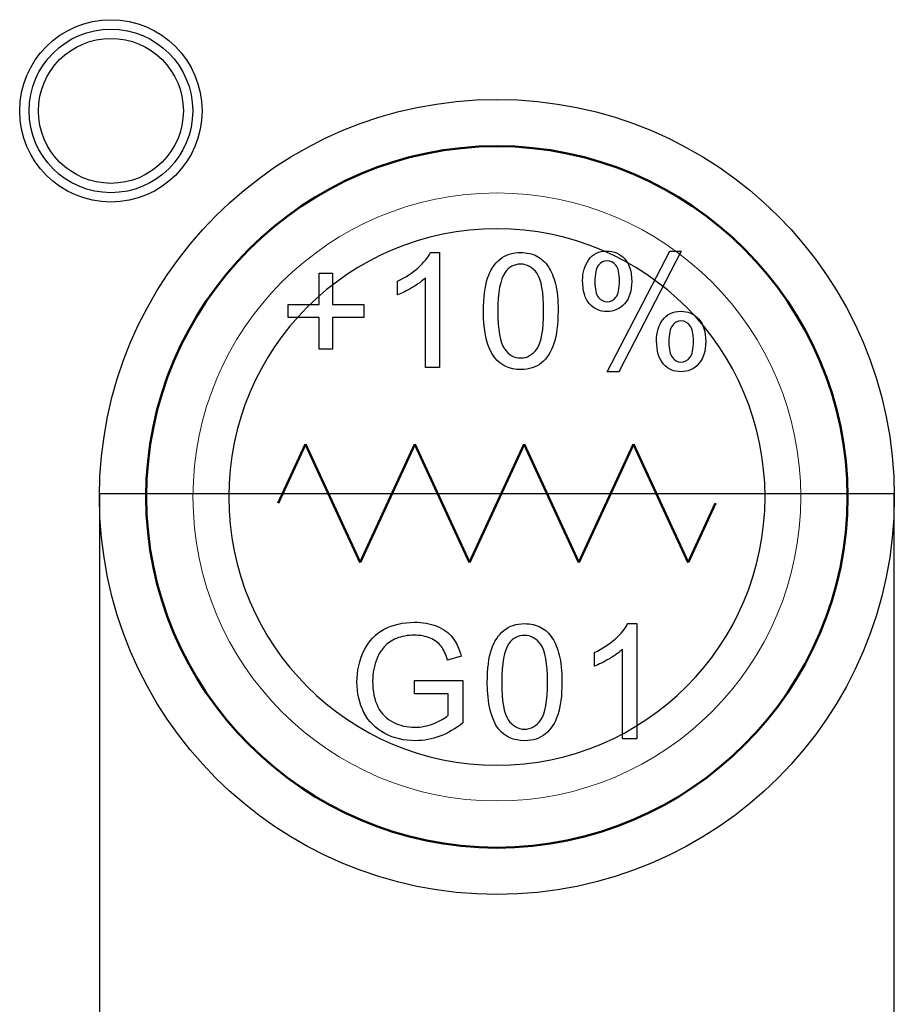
# Model space of a CAD drawing. Header units: millimetres. Extents: x 6964 to 8548, y -230 to 508.
# Tile 75 of 137: x 7173 to 7191, y 210 to 231. Entities that reach past the tile are written whole.
import ezdxf

# ---------------------------------------------------------------- set-up
doc = ezdxf.new("R2010")
doc.units = ezdxf.units.MM
doc.header["$LTSCALE"] = 3
doc.layers.add('layer 1', color=7, linetype='Continuous')

msp = doc.modelspace()

# ---------------------------------------------------------------- linework, layer by layer
at = {"layer": 'layer 1'}
for p, q in [((7191.429, 221.315), (7174.429, 221.315)), ((7174.429, 221.315), (7174.429, 199.815)), ((7191.429, 199.815), (7191.429, 221.315))]:
    msp.add_line(p, q, dxfattribs=at)
msp.add_ellipse((7182.929, 221.25), major_axis=(0, 8.5), ratio=1, dxfattribs=at)
for points, knots in [([(7176.624, 229.505), (7176.624, 230.582), (7175.751, 231.455), (7174.674, 231.455), (7174.674, 231.455), (7173.597, 231.455), (7172.724, 230.582), (7172.724, 229.505), (7172.724, 229.505), (7172.724, 228.428), (7173.597, 227.555), (7174.674, 227.555), (7174.674, 227.555), (7175.751, 227.555), (7176.624, 228.428), (7176.624, 229.505)], [0, 0, 0, 0, 0.2, 0.2, 0.2, 0.2, 0.4, 0.4, 0.4, 0.4, 0.6, 0.6, 0.6, 0.6, 1, 1, 1, 1]), ([(7176.424, 229.505), (7176.424, 230.471), (7175.64, 231.255), (7174.674, 231.255), (7174.674, 231.255), (7173.707, 231.255), (7172.924, 230.471), (7172.924, 229.505), (7172.924, 229.505), (7172.924, 228.538), (7173.707, 227.755), (7174.674, 227.755), (7174.674, 227.755), (7175.64, 227.755), (7176.424, 228.538), (7176.424, 229.505)], [0, 0, 0, 0, 0.2, 0.2, 0.2, 0.2, 0.4, 0.4, 0.4, 0.4, 0.6, 0.6, 0.6, 0.6, 1, 1, 1, 1]), ([(7176.224, 229.505), (7176.224, 230.361), (7175.53, 231.055), (7174.674, 231.055), (7174.674, 231.055), (7173.818, 231.055), (7173.124, 230.361), (7173.124, 229.505), (7173.124, 229.505), (7173.124, 228.649), (7173.818, 227.955), (7174.674, 227.955), (7174.674, 227.955), (7175.53, 227.955), (7176.224, 228.649), (7176.224, 229.505)], [0, 0, 0, 0, 0.2, 0.2, 0.2, 0.2, 0.4, 0.4, 0.4, 0.4, 0.6, 0.6, 0.6, 0.6, 1, 1, 1, 1]), ([(7182.996, 226.334), (7183.113, 226.43), (7183.261, 226.477), (7183.439, 226.477), (7183.439, 226.477), (7183.57, 226.477), (7183.686, 226.451), (7183.786, 226.398)], [0.1538462, 0.1538462, 0.1538462, 0.1538462, 0.2307692, 0.2307692, 0.2307692, 0.2307692, 0.3076923, 0.3076923, 0.3076923, 0.3076923]), ([(7184.895, 226.324), (7184.983, 226.447), (7185.111, 226.508), (7185.279, 226.508), (7185.279, 226.508), (7185.433, 226.508), (7185.561, 226.453), (7185.662, 226.344)], [0.1111111, 0.1111111, 0.1111111, 0.1111111, 0.2222222, 0.2222222, 0.2222222, 0.2222222, 0.3333333, 0.3333333, 0.3333333, 0.3333333]), ([(7185.662, 226.344), (7185.763, 226.234), (7185.813, 226.073), (7185.813, 225.86), (7185.813, 225.86), (7185.813, 225.653), (7185.762, 225.493), (7185.66, 225.381)], [0.3333333, 0.3333333, 0.3333333, 0.3333333, 0.4444444, 0.4444444, 0.4444444, 0.4444445, 0.5555556, 0.5555556, 0.5555556, 0.5555556]), ([(7183.788, 226.028), (7183.694, 226.161), (7183.577, 226.227), (7183.436, 226.227), (7183.436, 226.227), (7183.298, 226.227), (7183.187, 226.168), (7183.104, 226.051)], [0.5555556, 0.5555556, 0.5555556, 0.5555556, 0.6666667, 0.6666667, 0.6666667, 0.6666667, 0.7777778, 0.7777778, 0.7777778, 0.7777778]), ([(7185.101, 226.203), (7185.051, 226.138), (7185.026, 226.02), (7185.026, 225.848), (7185.026, 225.848), (7185.026, 225.692), (7185.051, 225.582), (7185.101, 225.518)], [0.1111111, 0.1111111, 0.1111111, 0.1111111, 0.2222222, 0.2222222, 0.2222222, 0.2222222, 0.3333333, 0.3333333, 0.3333333, 0.3333333]), ([(7185.476, 225.519), (7185.525, 225.583), (7185.55, 225.701), (7185.55, 225.872), (7185.55, 225.872), (7185.55, 226.029), (7185.525, 226.14), (7185.475, 226.203)], [0.5555556, 0.5555556, 0.5555556, 0.5555556, 0.6666667, 0.6666667, 0.6666667, 0.6666667, 0.7777778, 0.7777778, 0.7777778, 0.7777778]), ([(7183.788, 224.421), (7183.882, 224.554), (7183.929, 224.822), (7183.929, 225.224), (7183.929, 225.224), (7183.929, 225.627), (7183.882, 225.896), (7183.788, 226.028)], [0.3333333, 0.3333333, 0.3333333, 0.3333333, 0.4444444, 0.4444444, 0.4444444, 0.4444445, 0.5555556, 0.5555556, 0.5555556, 0.5555556]), ([(7184.182, 225.804), (7184.219, 225.661), (7184.237, 225.468), (7184.237, 225.225), (7184.237, 225.225), (7184.237, 224.938), (7184.207, 224.705), (7184.148, 224.528)], [0.4615385, 0.4615385, 0.4615385, 0.4615385, 0.5384615, 0.5384615, 0.5384615, 0.5384615, 0.6153846, 0.6153846, 0.6153846, 0.6153846]), ([(7185.101, 225.518), (7185.152, 225.455), (7185.214, 225.423), (7185.287, 225.423), (7185.287, 225.423), (7185.363, 225.423), (7185.426, 225.455), (7185.476, 225.519)], [0.3333333, 0.3333333, 0.3333333, 0.3333333, 0.4444444, 0.4444444, 0.4444444, 0.4444445, 0.5555556, 0.5555556, 0.5555556, 0.5555556]), ([(7185.66, 225.381), (7185.558, 225.27), (7185.432, 225.214), (7185.282, 225.214), (7185.282, 225.214), (7185.133, 225.214), (7185.009, 225.269), (7184.911, 225.379)], [0.5555556, 0.5555556, 0.5555556, 0.5555556, 0.6666667, 0.6666667, 0.6666667, 0.6666667, 0.7777778, 0.7777778, 0.7777778, 0.7777778]), ([(7186.477, 225.038), (7186.564, 225.16), (7186.693, 225.221), (7186.861, 225.221), (7186.861, 225.221), (7187.015, 225.221), (7187.143, 225.166), (7187.244, 225.056)], [0.1111111, 0.1111111, 0.1111111, 0.1111111, 0.2222222, 0.2222222, 0.2222222, 0.2222222, 0.3333333, 0.3333333, 0.3333333, 0.3333333]), ([(7186.682, 224.915), (7186.632, 224.851), (7186.608, 224.733), (7186.608, 224.561), (7186.608, 224.561), (7186.608, 224.406), (7186.633, 224.296), (7186.683, 224.232)], [0.1111111, 0.1111111, 0.1111111, 0.1111111, 0.2222222, 0.2222222, 0.2222222, 0.2222222, 0.3333333, 0.3333333, 0.3333333, 0.3333333]), ([(7187.057, 224.232), (7187.107, 224.296), (7187.132, 224.414), (7187.132, 224.584), (7187.132, 224.584), (7187.132, 224.742), (7187.107, 224.852), (7187.056, 224.916)], [0.5555556, 0.5555556, 0.5555556, 0.5555556, 0.6666667, 0.6666667, 0.6666667, 0.6666667, 0.7777778, 0.7777778, 0.7777778, 0.7777778]), ([(7187.244, 225.056), (7187.345, 224.947), (7187.395, 224.785), (7187.395, 224.573), (7187.395, 224.573), (7187.395, 224.366), (7187.345, 224.206), (7187.242, 224.094)], [0.3333333, 0.3333333, 0.3333333, 0.3333333, 0.4444444, 0.4444444, 0.4444444, 0.4444445, 0.5555556, 0.5555556, 0.5555556, 0.5555556]), ([(7187.242, 224.094), (7187.14, 223.982), (7187.014, 223.926), (7186.863, 223.926), (7186.863, 223.926), (7186.715, 223.926), (7186.591, 223.982), (7186.493, 224.092), (7186.493, 224.092), (7186.394, 224.203), (7186.344, 224.37), (7186.344, 224.591)], [0.5555556, 0.5555556, 0.5555556, 0.5555556, 0.6666667, 0.6666667, 0.6666667, 0.6666667, 0.7777778, 0.7777778, 0.7777778, 0.7777778, 1, 1, 1, 1]), ([(7183.09, 224.42), (7183.185, 224.287), (7183.301, 224.221), (7183.439, 224.221), (7183.439, 224.221), (7183.577, 224.221), (7183.694, 224.288), (7183.788, 224.421)], [0.1111111, 0.1111111, 0.1111111, 0.1111111, 0.2222222, 0.2222222, 0.2222222, 0.2222222, 0.3333333, 0.3333333, 0.3333333, 0.3333333]), ([(7186.683, 224.232), (7186.733, 224.167), (7186.794, 224.135), (7186.868, 224.135), (7186.868, 224.135), (7186.945, 224.135), (7187.008, 224.167), (7187.057, 224.232)], [0.3333333, 0.3333333, 0.3333333, 0.3333333, 0.4444444, 0.4444444, 0.4444444, 0.4444445, 0.5555556, 0.5555556, 0.5555556, 0.5555556]), ([(7183.884, 224.118), (7183.767, 224.022), (7183.618, 223.974), (7183.439, 223.974), (7183.439, 223.974), (7183.203, 223.974), (7183.018, 224.058), (7182.883, 224.226)], [0.6923077, 0.6923077, 0.6923077, 0.6923077, 0.7692308, 0.7692308, 0.7692308, 0.7692308, 0.8461538, 0.8461538, 0.8461538, 0.8461538]), ([(7180.516, 218.42), (7180.704, 218.52), (7180.919, 218.57), (7181.164, 218.57), (7181.164, 218.57), (7181.341, 218.57), (7181.501, 218.542), (7181.644, 218.484)], [0.33333333, 0.33333333, 0.33333333, 0.33333333, 0.36666667, 0.36666667, 0.36666667, 0.36666668, 0.4, 0.4, 0.4, 0.4]), ([(7183.079, 218.397), (7183.196, 218.492), (7183.344, 218.54), (7183.522, 218.54), (7183.522, 218.54), (7183.653, 218.54), (7183.768, 218.513), (7183.868, 218.46)], [0.1538462, 0.1538462, 0.1538462, 0.1538462, 0.2307692, 0.2307692, 0.2307692, 0.2307692, 0.3076923, 0.3076923, 0.3076923, 0.3076923]), ([(7181.503, 218.229), (7181.402, 218.271), (7181.289, 218.293), (7181.165, 218.293), (7181.165, 218.293), (7181.018, 218.293), (7180.89, 218.27), (7180.781, 218.225)], [0.56666667, 0.56666667, 0.56666667, 0.56666667, 0.6, 0.6, 0.6, 0.60000001, 0.63333333, 0.63333333, 0.63333333, 0.63333333]), ([(7183.871, 218.091), (7183.777, 218.223), (7183.659, 218.29), (7183.518, 218.29), (7183.518, 218.29), (7183.38, 218.29), (7183.27, 218.231), (7183.187, 218.114)], [0.5555556, 0.5555556, 0.5555556, 0.5555556, 0.6666667, 0.6666667, 0.6666667, 0.6666667, 0.7777778, 0.7777778, 0.7777778, 0.7777778]), ([(7180.087, 216.638), (7179.987, 216.833), (7179.937, 217.051), (7179.937, 217.292), (7179.937, 217.292), (7179.937, 217.53), (7179.986, 217.753), (7180.086, 217.96)], [0.23333333, 0.23333333, 0.23333333, 0.23333333, 0.26666667, 0.26666667, 0.26666667, 0.26666668, 0.3, 0.3, 0.3, 0.3]), ([(7183.871, 216.483), (7183.965, 216.617), (7184.012, 216.884), (7184.012, 217.286), (7184.012, 217.286), (7184.012, 217.69), (7183.965, 217.958), (7183.871, 218.091)], [0.3333333, 0.3333333, 0.3333333, 0.3333333, 0.4444444, 0.4444444, 0.4444444, 0.4444445, 0.5555556, 0.5555556, 0.5555556, 0.5555556]), ([(7180.366, 217.804), (7180.304, 217.652), (7180.272, 217.487), (7180.272, 217.31), (7180.272, 217.31), (7180.272, 217.091), (7180.31, 216.908), (7180.385, 216.76)], [0.7, 0.7, 0.7, 0.7, 0.73333333, 0.73333333, 0.73333333, 0.73333334, 0.76666667, 0.76666667, 0.76666667, 0.76666667]), ([(7184.264, 217.867), (7184.301, 217.724), (7184.32, 217.53), (7184.32, 217.288), (7184.32, 217.288), (7184.32, 217), (7184.29, 216.767), (7184.231, 216.59)], [0.4615385, 0.4615385, 0.4615385, 0.4615385, 0.5384615, 0.5384615, 0.5384615, 0.5384615, 0.6153846, 0.6153846, 0.6153846, 0.6153846]), ([(7183.173, 216.482), (7183.267, 216.349), (7183.384, 216.283), (7183.522, 216.283), (7183.522, 216.283), (7183.66, 216.283), (7183.776, 216.35), (7183.871, 216.483)], [0.1111111, 0.1111111, 0.1111111, 0.1111111, 0.2222222, 0.2222222, 0.2222222, 0.2222222, 0.3333333, 0.3333333, 0.3333333, 0.3333333]), ([(7180.713, 216.432), (7180.857, 216.36), (7181.009, 216.324), (7181.17, 216.324), (7181.17, 216.324), (7181.311, 216.324), (7181.448, 216.352), (7181.581, 216.406)], [0.8, 0.8, 0.8, 0.8, 0.83333333, 0.83333333, 0.83333333, 0.83333334, 0.86666667, 0.86666667, 0.86666667, 0.86666667]), ([(7183.966, 216.181), (7183.849, 216.085), (7183.701, 216.037), (7183.522, 216.037), (7183.522, 216.037), (7183.286, 216.037), (7183.101, 216.121), (7182.966, 216.289)], [0.6923077, 0.6923077, 0.6923077, 0.6923077, 0.7692308, 0.7692308, 0.7692308, 0.7692308, 0.8461538, 0.8461538, 0.8461538, 0.8461538]), ([(7181.71, 216.133), (7181.541, 216.069), (7181.367, 216.037), (7181.189, 216.037), (7181.189, 216.037), (7180.948, 216.037), (7180.729, 216.088), (7180.532, 216.191)], [0.13333333, 0.13333333, 0.13333333, 0.13333333, 0.16666667, 0.16666667, 0.16666667, 0.16666668, 0.2, 0.2, 0.2, 0.2])]:
    msp.add_open_spline(points, degree=3, knots=knots, dxfattribs=at)
at = {"layer": 'layer 1', "lineweight": 50}
for points in [[(7175.429, 221.25), (7175.429, 225.375), (7178.804, 228.75), (7182.929, 228.75)], [(7182.929, 228.75), (7187.054, 228.75), (7190.429, 225.375), (7190.429, 221.25)], [(7178.249, 221.115), (7178.249, 221.115), (7178.834, 222.378), (7178.834, 222.378)], [(7178.834, 222.378), (7178.834, 222.378), (7180.004, 219.851), (7180.004, 219.851)], [(7180.004, 219.851), (7180.004, 219.851), (7181.174, 222.378), (7181.174, 222.378)], [(7181.174, 222.378), (7181.174, 222.378), (7182.344, 219.851), (7182.344, 219.851)], [(7182.344, 219.851), (7182.344, 219.851), (7183.513, 222.378), (7183.513, 222.378)], [(7183.513, 222.378), (7183.513, 222.378), (7184.683, 219.851), (7184.683, 219.851)], [(7184.683, 219.851), (7184.683, 219.851), (7185.853, 222.378), (7185.853, 222.378)], [(7185.853, 222.378), (7185.853, 222.378), (7187.023, 219.851), (7187.023, 219.851)], [(7182.929, 213.75), (7178.804, 213.75), (7175.429, 217.125), (7175.429, 221.25)], [(7190.429, 221.25), (7190.429, 217.125), (7187.054, 213.75), (7182.929, 213.75)], [(7187.023, 219.851), (7187.023, 219.851), (7187.608, 221.115), (7187.608, 221.115)]]:
    msp.add_open_spline(points, degree=3, dxfattribs=at)
at = {"layer": 'layer 1', "lineweight": 9}
for points, knots in [([(7189.429, 221.25), (7189.429, 224.84), (7186.518, 227.75), (7182.929, 227.75), (7182.929, 227.75), (7179.339, 227.75), (7176.429, 224.84), (7176.429, 221.25), (7176.429, 221.25), (7176.429, 217.66), (7179.339, 214.75), (7182.929, 214.75)], [0, 0, 0, 0, 0.2, 0.2, 0.2, 0.2, 0.4, 0.4, 0.4, 0.4, 0.6, 0.6, 0.6, 0.6]), ([(7182.996, 226.334), (7183.113, 226.43), (7183.261, 226.477), (7183.439, 226.477), (7183.439, 226.477), (7183.57, 226.477), (7183.686, 226.451), (7183.786, 226.398)], [0.1538462, 0.1538462, 0.1538462, 0.1538462, 0.2307692, 0.2307692, 0.2307692, 0.2307692, 0.3076923, 0.3076923, 0.3076923, 0.3076923]), ([(7184.895, 226.324), (7184.983, 226.447), (7185.111, 226.508), (7185.279, 226.508), (7185.279, 226.508), (7185.433, 226.508), (7185.561, 226.453), (7185.662, 226.344)], [0.1111111, 0.1111111, 0.1111111, 0.1111111, 0.2222222, 0.2222222, 0.2222222, 0.2222222, 0.3333333, 0.3333333, 0.3333333, 0.3333333]), ([(7185.662, 226.344), (7185.763, 226.234), (7185.813, 226.073), (7185.813, 225.86), (7185.813, 225.86), (7185.813, 225.653), (7185.762, 225.493), (7185.66, 225.381)], [0.3333333, 0.3333333, 0.3333333, 0.3333333, 0.4444444, 0.4444444, 0.4444444, 0.4444445, 0.5555556, 0.5555556, 0.5555556, 0.5555556]), ([(7183.788, 226.028), (7183.694, 226.161), (7183.577, 226.227), (7183.436, 226.227), (7183.436, 226.227), (7183.298, 226.227), (7183.187, 226.168), (7183.104, 226.051)], [0.5555556, 0.5555556, 0.5555556, 0.5555556, 0.6666667, 0.6666667, 0.6666667, 0.6666667, 0.7777778, 0.7777778, 0.7777778, 0.7777778]), ([(7185.101, 226.203), (7185.051, 226.138), (7185.026, 226.02), (7185.026, 225.848), (7185.026, 225.848), (7185.026, 225.692), (7185.051, 225.582), (7185.101, 225.518)], [0.1111111, 0.1111111, 0.1111111, 0.1111111, 0.2222222, 0.2222222, 0.2222222, 0.2222222, 0.3333333, 0.3333333, 0.3333333, 0.3333333]), ([(7185.476, 225.519), (7185.525, 225.583), (7185.55, 225.701), (7185.55, 225.872), (7185.55, 225.872), (7185.55, 226.029), (7185.525, 226.14), (7185.475, 226.203)], [0.5555556, 0.5555556, 0.5555556, 0.5555556, 0.6666667, 0.6666667, 0.6666667, 0.6666667, 0.7777778, 0.7777778, 0.7777778, 0.7777778]), ([(7183.788, 224.421), (7183.882, 224.554), (7183.929, 224.822), (7183.929, 225.224), (7183.929, 225.224), (7183.929, 225.627), (7183.882, 225.896), (7183.788, 226.028)], [0.3333333, 0.3333333, 0.3333333, 0.3333333, 0.4444444, 0.4444444, 0.4444444, 0.4444445, 0.5555556, 0.5555556, 0.5555556, 0.5555556]), ([(7184.182, 225.804), (7184.219, 225.661), (7184.237, 225.468), (7184.237, 225.225), (7184.237, 225.225), (7184.237, 224.938), (7184.207, 224.705), (7184.148, 224.528)], [0.4615385, 0.4615385, 0.4615385, 0.4615385, 0.5384615, 0.5384615, 0.5384615, 0.5384615, 0.6153846, 0.6153846, 0.6153846, 0.6153846]), ([(7185.101, 225.518), (7185.152, 225.455), (7185.214, 225.423), (7185.287, 225.423), (7185.287, 225.423), (7185.363, 225.423), (7185.426, 225.455), (7185.476, 225.519)], [0.3333333, 0.3333333, 0.3333333, 0.3333333, 0.4444444, 0.4444444, 0.4444444, 0.4444445, 0.5555556, 0.5555556, 0.5555556, 0.5555556]), ([(7185.66, 225.381), (7185.558, 225.27), (7185.432, 225.214), (7185.282, 225.214), (7185.282, 225.214), (7185.133, 225.214), (7185.009, 225.269), (7184.911, 225.379)], [0.5555556, 0.5555556, 0.5555556, 0.5555556, 0.6666667, 0.6666667, 0.6666667, 0.6666667, 0.7777778, 0.7777778, 0.7777778, 0.7777778]), ([(7186.477, 225.038), (7186.564, 225.16), (7186.693, 225.221), (7186.861, 225.221), (7186.861, 225.221), (7187.015, 225.221), (7187.143, 225.166), (7187.244, 225.056)], [0.1111111, 0.1111111, 0.1111111, 0.1111111, 0.2222222, 0.2222222, 0.2222222, 0.2222222, 0.3333333, 0.3333333, 0.3333333, 0.3333333]), ([(7186.682, 224.915), (7186.632, 224.851), (7186.608, 224.733), (7186.608, 224.561), (7186.608, 224.561), (7186.608, 224.406), (7186.633, 224.296), (7186.683, 224.232)], [0.1111111, 0.1111111, 0.1111111, 0.1111111, 0.2222222, 0.2222222, 0.2222222, 0.2222222, 0.3333333, 0.3333333, 0.3333333, 0.3333333]), ([(7187.057, 224.232), (7187.107, 224.296), (7187.132, 224.414), (7187.132, 224.584), (7187.132, 224.584), (7187.132, 224.742), (7187.107, 224.852), (7187.056, 224.916)], [0.5555556, 0.5555556, 0.5555556, 0.5555556, 0.6666667, 0.6666667, 0.6666667, 0.6666667, 0.7777778, 0.7777778, 0.7777778, 0.7777778]), ([(7187.244, 225.056), (7187.345, 224.947), (7187.395, 224.785), (7187.395, 224.573), (7187.395, 224.573), (7187.395, 224.366), (7187.345, 224.206), (7187.242, 224.094)], [0.3333333, 0.3333333, 0.3333333, 0.3333333, 0.4444444, 0.4444444, 0.4444444, 0.4444445, 0.5555556, 0.5555556, 0.5555556, 0.5555556]), ([(7187.242, 224.094), (7187.14, 223.982), (7187.014, 223.926), (7186.863, 223.926), (7186.863, 223.926), (7186.715, 223.926), (7186.591, 223.982), (7186.493, 224.092), (7186.493, 224.092), (7186.394, 224.203), (7186.344, 224.37), (7186.344, 224.591)], [0.5555556, 0.5555556, 0.5555556, 0.5555556, 0.6666667, 0.6666667, 0.6666667, 0.6666667, 0.7777778, 0.7777778, 0.7777778, 0.7777778, 1, 1, 1, 1]), ([(7183.09, 224.42), (7183.185, 224.287), (7183.301, 224.221), (7183.439, 224.221), (7183.439, 224.221), (7183.577, 224.221), (7183.694, 224.288), (7183.788, 224.421)], [0.1111111, 0.1111111, 0.1111111, 0.1111111, 0.2222222, 0.2222222, 0.2222222, 0.2222222, 0.3333333, 0.3333333, 0.3333333, 0.3333333]), ([(7186.683, 224.232), (7186.733, 224.167), (7186.794, 224.135), (7186.868, 224.135), (7186.868, 224.135), (7186.945, 224.135), (7187.008, 224.167), (7187.057, 224.232)], [0.3333333, 0.3333333, 0.3333333, 0.3333333, 0.4444444, 0.4444444, 0.4444444, 0.4444445, 0.5555556, 0.5555556, 0.5555556, 0.5555556]), ([(7183.884, 224.118), (7183.767, 224.022), (7183.618, 223.974), (7183.439, 223.974), (7183.439, 223.974), (7183.203, 223.974), (7183.018, 224.058), (7182.883, 224.226)], [0.6923077, 0.6923077, 0.6923077, 0.6923077, 0.7692308, 0.7692308, 0.7692308, 0.7692308, 0.8461538, 0.8461538, 0.8461538, 0.8461538]), ([(7180.516, 218.42), (7180.704, 218.52), (7180.919, 218.57), (7181.164, 218.57), (7181.164, 218.57), (7181.341, 218.57), (7181.501, 218.542), (7181.644, 218.484)], [0.33333333, 0.33333333, 0.33333333, 0.33333333, 0.36666667, 0.36666667, 0.36666667, 0.36666668, 0.4, 0.4, 0.4, 0.4]), ([(7183.079, 218.397), (7183.196, 218.492), (7183.344, 218.54), (7183.522, 218.54), (7183.522, 218.54), (7183.653, 218.54), (7183.768, 218.513), (7183.868, 218.46)], [0.1538462, 0.1538462, 0.1538462, 0.1538462, 0.2307692, 0.2307692, 0.2307692, 0.2307692, 0.3076923, 0.3076923, 0.3076923, 0.3076923]), ([(7181.503, 218.229), (7181.402, 218.271), (7181.289, 218.293), (7181.165, 218.293), (7181.165, 218.293), (7181.018, 218.293), (7180.89, 218.27), (7180.781, 218.225)], [0.56666667, 0.56666667, 0.56666667, 0.56666667, 0.6, 0.6, 0.6, 0.60000001, 0.63333333, 0.63333333, 0.63333333, 0.63333333]), ([(7183.871, 218.091), (7183.777, 218.223), (7183.659, 218.29), (7183.518, 218.29), (7183.518, 218.29), (7183.38, 218.29), (7183.27, 218.231), (7183.187, 218.114)], [0.5555556, 0.5555556, 0.5555556, 0.5555556, 0.6666667, 0.6666667, 0.6666667, 0.6666667, 0.7777778, 0.7777778, 0.7777778, 0.7777778]), ([(7180.087, 216.638), (7179.987, 216.833), (7179.937, 217.051), (7179.937, 217.292), (7179.937, 217.292), (7179.937, 217.53), (7179.986, 217.753), (7180.086, 217.96)], [0.23333333, 0.23333333, 0.23333333, 0.23333333, 0.26666667, 0.26666667, 0.26666667, 0.26666668, 0.3, 0.3, 0.3, 0.3]), ([(7183.871, 216.483), (7183.965, 216.617), (7184.012, 216.884), (7184.012, 217.286), (7184.012, 217.286), (7184.012, 217.69), (7183.965, 217.958), (7183.871, 218.091)], [0.3333333, 0.3333333, 0.3333333, 0.3333333, 0.4444444, 0.4444444, 0.4444444, 0.4444445, 0.5555556, 0.5555556, 0.5555556, 0.5555556]), ([(7180.366, 217.804), (7180.304, 217.652), (7180.272, 217.487), (7180.272, 217.31), (7180.272, 217.31), (7180.272, 217.091), (7180.31, 216.908), (7180.385, 216.76)], [0.7, 0.7, 0.7, 0.7, 0.73333333, 0.73333333, 0.73333333, 0.73333334, 0.76666667, 0.76666667, 0.76666667, 0.76666667]), ([(7184.264, 217.867), (7184.301, 217.724), (7184.32, 217.53), (7184.32, 217.288), (7184.32, 217.288), (7184.32, 217), (7184.29, 216.767), (7184.231, 216.59)], [0.4615385, 0.4615385, 0.4615385, 0.4615385, 0.5384615, 0.5384615, 0.5384615, 0.5384615, 0.6153846, 0.6153846, 0.6153846, 0.6153846]), ([(7183.173, 216.482), (7183.267, 216.349), (7183.384, 216.283), (7183.522, 216.283), (7183.522, 216.283), (7183.66, 216.283), (7183.776, 216.35), (7183.871, 216.483)], [0.1111111, 0.1111111, 0.1111111, 0.1111111, 0.2222222, 0.2222222, 0.2222222, 0.2222222, 0.3333333, 0.3333333, 0.3333333, 0.3333333]), ([(7180.713, 216.432), (7180.857, 216.36), (7181.009, 216.324), (7181.17, 216.324), (7181.17, 216.324), (7181.311, 216.324), (7181.448, 216.352), (7181.581, 216.406)], [0.8, 0.8, 0.8, 0.8, 0.83333333, 0.83333333, 0.83333333, 0.83333334, 0.86666667, 0.86666667, 0.86666667, 0.86666667]), ([(7183.966, 216.181), (7183.849, 216.085), (7183.701, 216.037), (7183.522, 216.037), (7183.522, 216.037), (7183.286, 216.037), (7183.101, 216.121), (7182.966, 216.289)], [0.6923077, 0.6923077, 0.6923077, 0.6923077, 0.7692308, 0.7692308, 0.7692308, 0.7692308, 0.8461538, 0.8461538, 0.8461538, 0.8461538]), ([(7181.71, 216.133), (7181.541, 216.069), (7181.367, 216.037), (7181.189, 216.037), (7181.189, 216.037), (7180.948, 216.037), (7180.729, 216.088), (7180.532, 216.191)], [0.13333333, 0.13333333, 0.13333333, 0.13333333, 0.16666667, 0.16666667, 0.16666667, 0.16666668, 0.2, 0.2, 0.2, 0.2])]:
    msp.add_open_spline(points, degree=3, knots=knots, dxfattribs=at)
at = {"layer": 'layer 1', "lineweight": 25}
for points, knots in [([(7188.664, 221.25), (7188.664, 224.418), (7186.096, 226.985), (7182.929, 226.985), (7182.929, 226.985), (7179.761, 226.985), (7177.193, 224.418), (7177.193, 221.25)], [0, 0, 0, 0, 0.2, 0.2, 0.2, 0.2, 0.4, 0.4, 0.4, 0.4]), ([(7177.193, 221.25), (7177.193, 218.082), (7179.761, 215.515), (7182.929, 215.515), (7182.929, 215.515), (7186.096, 215.515), (7188.664, 218.082), (7188.664, 221.25)], [0.4, 0.4, 0.4, 0.4, 0.6, 0.6, 0.6, 0.6, 1, 1, 1, 1])]:
    msp.add_open_spline(points, degree=3, knots=knots, dxfattribs=at)
at = {"layer": 'layer 1', "lineweight": 9}
for points in [[(7181.243, 226.15), (7181.369, 226.262), (7181.459, 226.371), (7181.511, 226.477)], [(7181.511, 226.477), (7181.511, 226.477), (7181.705, 226.477), (7181.705, 226.477)], [(7181.705, 226.477), (7181.705, 226.477), (7181.705, 224.015), (7181.705, 224.015)], [(7183.786, 226.398), (7183.885, 226.345), (7183.967, 226.268), (7184.031, 226.168)], [(7185.289, 223.926), (7185.289, 223.926), (7186.626, 226.508), (7186.626, 226.508)], [(7186.871, 226.508), (7186.871, 226.508), (7185.538, 223.926), (7185.538, 223.926)], [(7186.626, 226.508), (7186.626, 226.508), (7186.871, 226.508), (7186.871, 226.508)], [(7180.801, 225.862), (7180.969, 225.941), (7181.117, 226.037), (7181.243, 226.15)], [(7182.73, 225.925), (7182.79, 226.103), (7182.879, 226.239), (7182.996, 226.334)], [(7184.031, 226.168), (7184.095, 226.069), (7184.145, 225.948), (7184.182, 225.804)], [(7184.762, 225.879), (7184.762, 226.053), (7184.806, 226.202), (7184.895, 226.324)], [(7185.287, 226.299), (7185.213, 226.299), (7185.15, 226.267), (7185.101, 226.203)], [(7185.475, 226.203), (7185.424, 226.267), (7185.362, 226.299), (7185.287, 226.299)], [(7179.129, 225.364), (7179.129, 225.364), (7179.129, 226.032), (7179.129, 226.032)], [(7179.129, 226.032), (7179.129, 226.032), (7179.413, 226.032), (7179.413, 226.032)], [(7179.413, 226.032), (7179.413, 226.032), (7179.413, 225.364), (7179.413, 225.364)], [(7181.404, 225.934), (7181.331, 225.864), (7181.236, 225.795), (7181.118, 225.726)], [(7181.404, 224.015), (7181.404, 224.015), (7181.404, 225.934), (7181.404, 225.934)], [(7182.641, 225.225), (7182.641, 225.514), (7182.671, 225.748), (7182.73, 225.925)], [(7183.104, 226.051), (7183.001, 225.902), (7182.95, 225.626), (7182.95, 225.224)], [(7180.801, 225.571), (7180.801, 225.571), (7180.801, 225.862), (7180.801, 225.862)], [(7181.118, 225.726), (7181.001, 225.657), (7180.895, 225.605), (7180.801, 225.571)], [(7184.911, 225.379), (7184.812, 225.489), (7184.762, 225.656), (7184.762, 225.879)], [(7178.462, 225.084), (7178.462, 225.084), (7178.462, 225.364), (7178.462, 225.364)], [(7178.462, 225.364), (7178.462, 225.364), (7179.129, 225.364), (7179.129, 225.364)], [(7179.413, 225.364), (7179.413, 225.364), (7180.081, 225.364), (7180.081, 225.364)], [(7180.081, 225.364), (7180.081, 225.364), (7180.081, 225.084), (7180.081, 225.084)], [(7179.129, 225.084), (7179.129, 225.084), (7178.462, 225.084), (7178.462, 225.084)], [(7179.129, 224.413), (7179.129, 224.413), (7179.129, 225.084), (7179.129, 225.084)], [(7180.081, 225.084), (7180.081, 225.084), (7179.413, 225.084), (7179.413, 225.084)], [(7179.413, 225.084), (7179.413, 225.084), (7179.413, 224.413), (7179.413, 224.413)], [(7182.883, 224.226), (7182.722, 224.432), (7182.641, 224.765), (7182.641, 225.225)], [(7182.95, 225.224), (7182.95, 224.821), (7182.996, 224.552), (7183.09, 224.42)], [(7186.344, 224.591), (7186.344, 224.767), (7186.388, 224.916), (7186.477, 225.038)], [(7186.87, 225.012), (7186.794, 225.012), (7186.732, 224.98), (7186.682, 224.915)], [(7187.056, 224.916), (7187.007, 224.98), (7186.945, 225.012), (7186.87, 225.012)], [(7184.148, 224.528), (7184.09, 224.35), (7184.001, 224.214), (7183.884, 224.118)], [(7179.413, 224.413), (7179.413, 224.413), (7179.129, 224.413), (7179.129, 224.413)], [(7181.705, 224.015), (7181.705, 224.015), (7181.404, 224.015), (7181.404, 224.015)], [(7185.538, 223.926), (7185.538, 223.926), (7185.289, 223.926), (7185.289, 223.926)], [(7182.929, 214.75), (7186.518, 214.75), (7189.429, 217.66), (7189.429, 221.25)], [(7180.086, 217.96), (7180.186, 218.166), (7180.329, 218.32), (7180.516, 218.42)], [(7181.644, 218.484), (7181.787, 218.427), (7181.9, 218.347), (7181.981, 218.245)], [(7182.813, 217.988), (7182.873, 218.165), (7182.962, 218.302), (7183.079, 218.397)], [(7183.868, 218.46), (7183.968, 218.407), (7184.05, 218.331), (7184.114, 218.231)], [(7185.458, 218.212), (7185.584, 218.324), (7185.674, 218.433), (7185.726, 218.54)], [(7185.726, 218.54), (7185.726, 218.54), (7185.92, 218.54), (7185.92, 218.54)], [(7185.92, 218.54), (7185.92, 218.54), (7185.92, 216.078), (7185.92, 216.078)], [(7180.781, 218.225), (7180.673, 218.18), (7180.587, 218.121), (7180.52, 218.047)], [(7181.737, 218.057), (7181.682, 218.129), (7181.604, 218.186), (7181.503, 218.229)], [(7181.981, 218.245), (7182.062, 218.142), (7182.124, 218.008), (7182.166, 217.843)], [(7184.114, 218.231), (7184.178, 218.132), (7184.228, 218.01), (7184.264, 217.867)], [(7185.016, 217.924), (7185.185, 218.003), (7185.332, 218.099), (7185.458, 218.212)], [(7180.52, 218.047), (7180.454, 217.973), (7180.402, 217.892), (7180.366, 217.804)], [(7181.874, 217.763), (7181.836, 217.887), (7181.791, 217.986), (7181.737, 218.057)], [(7182.724, 217.288), (7182.724, 217.577), (7182.754, 217.811), (7182.813, 217.988)], [(7183.187, 218.114), (7183.084, 217.965), (7183.032, 217.689), (7183.032, 217.286)], [(7185.016, 217.633), (7185.016, 217.633), (7185.016, 217.924), (7185.016, 217.924)], [(7185.619, 217.996), (7185.546, 217.927), (7185.451, 217.858), (7185.334, 217.789)], [(7185.619, 216.078), (7185.619, 216.078), (7185.619, 217.996), (7185.619, 217.996)], [(7182.166, 217.843), (7182.166, 217.843), (7181.874, 217.763), (7181.874, 217.763)], [(7185.334, 217.789), (7185.216, 217.72), (7185.11, 217.668), (7185.016, 217.633)], [(7181.166, 217.04), (7181.166, 217.04), (7181.166, 217.328), (7181.166, 217.328)], [(7181.166, 217.328), (7181.166, 217.328), (7182.203, 217.328), (7182.203, 217.328)], [(7182.203, 217.328), (7182.203, 217.328), (7182.203, 216.419), (7182.203, 216.419)], [(7182.966, 216.289), (7182.805, 216.494), (7182.724, 216.827), (7182.724, 217.288)], [(7183.032, 217.286), (7183.032, 216.883), (7183.079, 216.615), (7183.173, 216.482)], [(7181.885, 217.04), (7181.885, 217.04), (7181.166, 217.04), (7181.166, 217.04)], [(7181.885, 216.581), (7181.885, 216.581), (7181.885, 217.04), (7181.885, 217.04)], [(7180.385, 216.76), (7180.46, 216.613), (7180.57, 216.503), (7180.713, 216.432)], [(7180.532, 216.191), (7180.336, 216.294), (7180.187, 216.444), (7180.087, 216.638)], [(7181.581, 216.406), (7181.715, 216.461), (7181.816, 216.518), (7181.885, 216.581)], [(7184.231, 216.59), (7184.172, 216.413), (7184.084, 216.276), (7183.966, 216.181)], [(7182.203, 216.419), (7182.044, 216.292), (7181.88, 216.197), (7181.71, 216.133)], [(7185.92, 216.078), (7185.92, 216.078), (7185.619, 216.078), (7185.619, 216.078)]]:
    msp.add_open_spline(points, degree=3, dxfattribs=at)
at = {"layer": 'layer 1'}
for points in [[(7181.243, 226.15), (7181.369, 226.262), (7181.459, 226.371), (7181.511, 226.477)], [(7181.511, 226.477), (7181.511, 226.477), (7181.705, 226.477), (7181.705, 226.477)], [(7181.705, 226.477), (7181.705, 226.477), (7181.705, 224.015), (7181.705, 224.015)], [(7183.786, 226.398), (7183.885, 226.345), (7183.967, 226.268), (7184.031, 226.168)], [(7185.289, 223.926), (7185.289, 223.926), (7186.626, 226.508), (7186.626, 226.508)], [(7186.871, 226.508), (7186.871, 226.508), (7185.538, 223.926), (7185.538, 223.926)], [(7186.626, 226.508), (7186.626, 226.508), (7186.871, 226.508), (7186.871, 226.508)], [(7180.801, 225.862), (7180.969, 225.941), (7181.117, 226.037), (7181.243, 226.15)], [(7182.73, 225.925), (7182.79, 226.103), (7182.879, 226.239), (7182.996, 226.334)], [(7184.031, 226.168), (7184.095, 226.069), (7184.145, 225.948), (7184.182, 225.804)], [(7184.762, 225.879), (7184.762, 226.053), (7184.806, 226.202), (7184.895, 226.324)], [(7185.287, 226.299), (7185.213, 226.299), (7185.15, 226.267), (7185.101, 226.203)], [(7185.475, 226.203), (7185.424, 226.267), (7185.362, 226.299), (7185.287, 226.299)], [(7179.129, 225.364), (7179.129, 225.364), (7179.129, 226.032), (7179.129, 226.032)], [(7179.129, 226.032), (7179.129, 226.032), (7179.413, 226.032), (7179.413, 226.032)], [(7179.413, 226.032), (7179.413, 226.032), (7179.413, 225.364), (7179.413, 225.364)], [(7181.404, 225.934), (7181.331, 225.864), (7181.236, 225.795), (7181.118, 225.726)], [(7181.404, 224.015), (7181.404, 224.015), (7181.404, 225.934), (7181.404, 225.934)], [(7182.641, 225.225), (7182.641, 225.514), (7182.671, 225.748), (7182.73, 225.925)], [(7183.104, 226.051), (7183.001, 225.902), (7182.95, 225.626), (7182.95, 225.224)], [(7180.801, 225.571), (7180.801, 225.571), (7180.801, 225.862), (7180.801, 225.862)], [(7181.118, 225.726), (7181.001, 225.657), (7180.895, 225.605), (7180.801, 225.571)], [(7184.911, 225.379), (7184.812, 225.489), (7184.762, 225.656), (7184.762, 225.879)], [(7178.462, 225.084), (7178.462, 225.084), (7178.462, 225.364), (7178.462, 225.364)], [(7178.462, 225.364), (7178.462, 225.364), (7179.129, 225.364), (7179.129, 225.364)], [(7179.413, 225.364), (7179.413, 225.364), (7180.081, 225.364), (7180.081, 225.364)], [(7180.081, 225.364), (7180.081, 225.364), (7180.081, 225.084), (7180.081, 225.084)], [(7179.129, 225.084), (7179.129, 225.084), (7178.462, 225.084), (7178.462, 225.084)], [(7179.129, 224.413), (7179.129, 224.413), (7179.129, 225.084), (7179.129, 225.084)], [(7180.081, 225.084), (7180.081, 225.084), (7179.413, 225.084), (7179.413, 225.084)], [(7179.413, 225.084), (7179.413, 225.084), (7179.413, 224.413), (7179.413, 224.413)], [(7182.883, 224.226), (7182.722, 224.432), (7182.641, 224.765), (7182.641, 225.225)], [(7182.95, 225.224), (7182.95, 224.821), (7182.996, 224.552), (7183.09, 224.42)], [(7186.344, 224.591), (7186.344, 224.767), (7186.388, 224.916), (7186.477, 225.038)], [(7186.87, 225.012), (7186.794, 225.012), (7186.732, 224.98), (7186.682, 224.915)], [(7187.056, 224.916), (7187.007, 224.98), (7186.945, 225.012), (7186.87, 225.012)], [(7184.148, 224.528), (7184.09, 224.35), (7184.001, 224.214), (7183.884, 224.118)], [(7179.413, 224.413), (7179.413, 224.413), (7179.129, 224.413), (7179.129, 224.413)], [(7181.705, 224.015), (7181.705, 224.015), (7181.404, 224.015), (7181.404, 224.015)], [(7185.538, 223.926), (7185.538, 223.926), (7185.289, 223.926), (7185.289, 223.926)], [(7180.086, 217.96), (7180.186, 218.166), (7180.329, 218.32), (7180.516, 218.42)], [(7181.644, 218.484), (7181.787, 218.427), (7181.9, 218.347), (7181.981, 218.245)], [(7182.813, 217.988), (7182.873, 218.165), (7182.962, 218.302), (7183.079, 218.397)], [(7183.868, 218.46), (7183.968, 218.407), (7184.05, 218.331), (7184.114, 218.231)], [(7185.458, 218.212), (7185.584, 218.324), (7185.674, 218.433), (7185.726, 218.54)], [(7185.726, 218.54), (7185.726, 218.54), (7185.92, 218.54), (7185.92, 218.54)], [(7185.92, 218.54), (7185.92, 218.54), (7185.92, 216.078), (7185.92, 216.078)], [(7180.781, 218.225), (7180.673, 218.18), (7180.587, 218.121), (7180.52, 218.047)], [(7181.737, 218.057), (7181.682, 218.129), (7181.604, 218.186), (7181.503, 218.229)], [(7181.981, 218.245), (7182.062, 218.142), (7182.124, 218.008), (7182.166, 217.843)], [(7184.114, 218.231), (7184.178, 218.132), (7184.228, 218.01), (7184.264, 217.867)], [(7185.016, 217.924), (7185.185, 218.003), (7185.332, 218.099), (7185.458, 218.212)], [(7180.52, 218.047), (7180.454, 217.973), (7180.402, 217.892), (7180.366, 217.804)], [(7181.874, 217.763), (7181.836, 217.887), (7181.791, 217.986), (7181.737, 218.057)], [(7182.724, 217.288), (7182.724, 217.577), (7182.754, 217.811), (7182.813, 217.988)], [(7183.187, 218.114), (7183.084, 217.965), (7183.032, 217.689), (7183.032, 217.286)], [(7185.016, 217.633), (7185.016, 217.633), (7185.016, 217.924), (7185.016, 217.924)], [(7185.619, 217.996), (7185.546, 217.927), (7185.451, 217.858), (7185.334, 217.789)], [(7185.619, 216.078), (7185.619, 216.078), (7185.619, 217.996), (7185.619, 217.996)], [(7182.166, 217.843), (7182.166, 217.843), (7181.874, 217.763), (7181.874, 217.763)], [(7185.334, 217.789), (7185.216, 217.72), (7185.11, 217.668), (7185.016, 217.633)], [(7181.166, 217.04), (7181.166, 217.04), (7181.166, 217.328), (7181.166, 217.328)], [(7181.166, 217.328), (7181.166, 217.328), (7182.203, 217.328), (7182.203, 217.328)], [(7182.203, 217.328), (7182.203, 217.328), (7182.203, 216.419), (7182.203, 216.419)], [(7182.966, 216.289), (7182.805, 216.494), (7182.724, 216.827), (7182.724, 217.288)], [(7183.032, 217.286), (7183.032, 216.883), (7183.079, 216.615), (7183.173, 216.482)], [(7181.885, 217.04), (7181.885, 217.04), (7181.166, 217.04), (7181.166, 217.04)], [(7181.885, 216.581), (7181.885, 216.581), (7181.885, 217.04), (7181.885, 217.04)], [(7180.385, 216.76), (7180.46, 216.613), (7180.57, 216.503), (7180.713, 216.432)], [(7180.532, 216.191), (7180.336, 216.294), (7180.187, 216.444), (7180.087, 216.638)], [(7181.581, 216.406), (7181.715, 216.461), (7181.816, 216.518), (7181.885, 216.581)], [(7184.231, 216.59), (7184.172, 216.413), (7184.084, 216.276), (7183.966, 216.181)], [(7182.203, 216.419), (7182.044, 216.292), (7181.88, 216.197), (7181.71, 216.133)], [(7185.92, 216.078), (7185.92, 216.078), (7185.619, 216.078), (7185.619, 216.078)]]:
    msp.add_open_spline(points, degree=3, dxfattribs=at)

doc.saveas('drawing.dxf')
